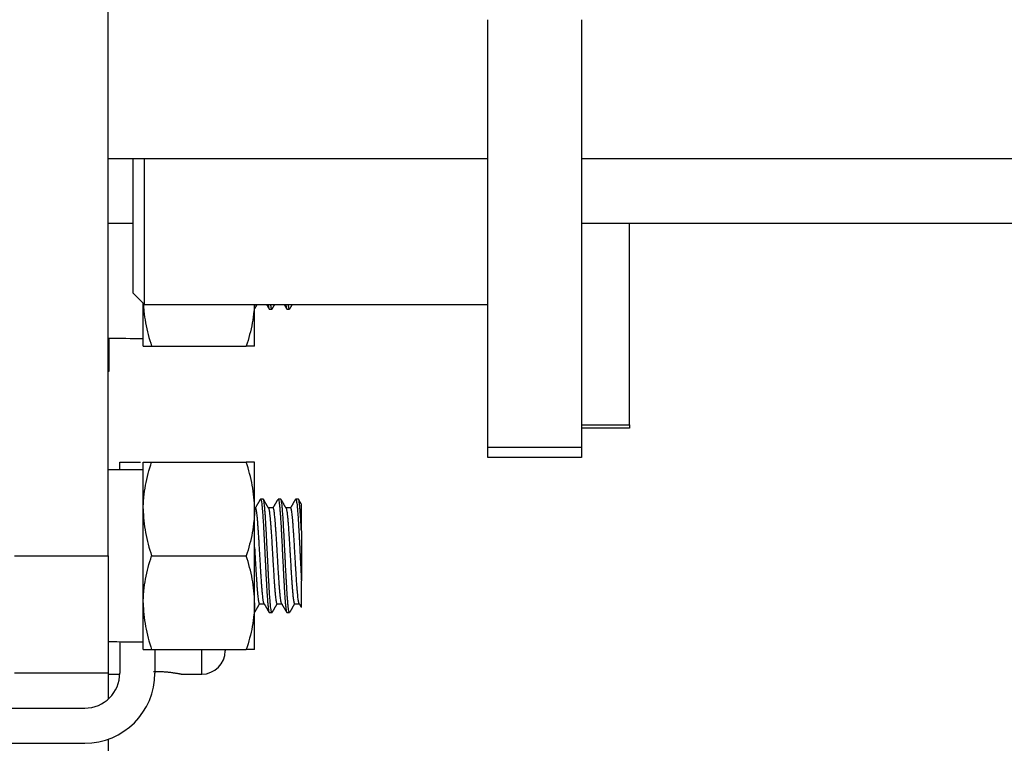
# Model space of a CAD drawing. Header units: millimetres. Extents: x 1476 to 3743, y -156 to 1447.
# Tile 25 of 70: x 2075 to 2160, y 920 to 982. Entities that reach past the tile are written whole.
import ezdxf

# ---------------------------------------------------------------- set-up
doc = ezdxf.new("R2010")
doc.units = ezdxf.units.MM

msp = doc.modelspace()

# ---------------------------------------------------------------- linework, layer by layer
for p, q in [((2083.037, 936.122), (2083.037, 1005.122)), ((2115.437, 945.383), (2115.437, 981.882)), ((2115.437, 945.383), (2115.437, 981.882)), ((2123.437, 981.882), (2123.437, 945.383)), ((2123.437, 981.882), (2123.437, 945.383)), ((2083.04, 970.022), (2115.437, 970.022)), ((2085.137, 970.021), (2085.137, 958.567)), ((2085.137, 970.021), (2085.137, 958.567)), ((2086.137, 957.567), (2086.137, 970.021)), ((2086.137, 957.567), (2086.137, 970.021)), ((2123.437, 970.022), (2252.319, 970.022)), ((2083.04, 964.522), (2085.139, 964.522)), ((2123.434, 964.522), (2232.319, 964.522)), ((2127.537, 947.314), (2127.537, 964.521)), ((2085.137, 958.567), (2086.137, 957.567)), ((2085.137, 958.567), (2086.137, 957.567)), ((2086.037, 954.022), (2086.037, 957.667)), ((2086.137, 957.567), (2115.437, 957.567)), ((2086.137, 957.567), (2115.437, 957.567)), ((2095.537, 954.022), (2095.537, 957.567)), ((2096.803, 957.172), (2097.022, 957.172)), ((2098.303, 957.172), (2098.522, 957.172)), ((2083.137, 951.872), (2083.137, 954.712)), ((2086.752, 954.022), (2094.823, 954.022)), ((2083.037, 951.872), (2083.137, 951.872)), ((2123.437, 947.314), (2127.537, 947.314)), ((2127.537, 947.314), (2127.537, 947.022)), ((2127.537, 947.022), (2123.437, 947.022)), ((2115.437, 944.522), (2115.437, 945.383)), ((2115.437, 945.383), (2123.437, 945.383)), ((2115.437, 944.522), (2115.437, 945.383)), ((2115.437, 945.383), (2123.437, 945.383)), ((2123.437, 945.383), (2123.437, 944.522)), ((2123.437, 945.383), (2123.437, 944.522)), ((2084.037, 943.472), (2084.037, 944.122)), ((2084.037, 944.122), (2085.789, 944.122)), ((2086.037, 940.122), (2086.037, 944.122)), ((2086.752, 944.122), (2094.823, 944.122)), ((2095.537, 940.122), (2095.537, 944.122)), ((2123.437, 944.522), (2115.437, 944.522)), ((2123.437, 944.522), (2115.437, 944.522)), ((2086.037, 943.472), (2083.037, 943.472)), ((2096.272, 940.972), (2096.053, 940.972)), ((2097.772, 940.972), (2097.553, 940.972)), ((2099.272, 940.972), (2099.053, 940.972)), ((2086.037, 932.122), (2086.037, 940.122)), ((2095.62, 940.222), (2095.537, 940.222)), ((2095.537, 932.122), (2095.537, 940.122)), ((2097.12, 940.222), (2096.716, 940.222)), ((2098.62, 940.222), (2098.217, 940.222)), ((2099.537, 938.266), (2099.537, 933.977)), ((2075.037, 936.122), (2083.037, 936.122)), ((2083.037, 936.122), (2083.037, 926.122)), ((2086.752, 936.122), (2094.823, 936.122)), ((2086.037, 928.122), (2086.037, 932.122)), ((2095.537, 928.122), (2095.537, 932.122)), ((2095.955, 932.022), (2096.358, 932.022)), ((2096.803, 931.272), (2097.022, 931.272)), ((2097.455, 932.022), (2097.858, 932.022)), ((2098.303, 931.272), (2098.522, 931.272)), ((2098.955, 932.022), (2099.37, 932.022)), ((2084.037, 928.794), (2084.037, 926.122)), ((2086.752, 928.122), (2094.823, 928.122)), ((2087.037, 928.122), (2087.037, 926.122)), ((2091.037, 926.022), (2091.037, 928.122)), ((2093.037, 928.122), (2093.037, 928.022)), ((2083.037, 926.122), (2075.037, 926.122)), ((2083.037, 926.122), (2083.037, 923.885)), ((2083.037, 926.022), (2084.036, 926.022)), ((2089.275, 926.022), (2091.037, 926.022)), ((2070.537, 923.122), (2081.037, 923.122)), ((2083.037, 920.465), (2083.037, 912.481)), ((2070.537, 920.122), (2081.037, 920.122))]:
    msp.add_line(p, q)
for centre, radius, end in [((2091.037, 928.022), 2, 0), ((2081.037, 926.122), 6, 360), ((2081.037, 926.122), 3, 0)]:
    msp.add_arc(centre, radius, 270, end)
for centre in [(2087.291, 962.022), (2087.291, 936.122)]:
    msp.add_ellipse(centre, major_axis=(-41.684, 0), ratio=0.176327, start_param=1.468578, end_param=1.540721)
for points, knots in [([(2086.048, 957.553), (2086.056, 957.37), (2086.069, 957.187), (2086.119, 956.669), (2086.168, 956.334), (2086.354, 955.335), (2086.534, 954.676), (2086.752, 954.022)], [0, 0, 0, 0, 0.152647, 0.152647, 0.435098, 0.435098, 1, 1, 1, 1]), ([(2095.527, 957.566), (2095.527, 957.548), (2095.526, 957.53), (2095.517, 957.342), (2095.504, 957.173), (2095.455, 956.667), (2095.407, 956.332), (2095.22, 955.332), (2095.04, 954.674), (2094.823, 954.022)], [0, 0, 0, 0, 0.015021, 0.015021, 0.155732, 0.155732, 0.437155, 0.437155, 1, 1, 1, 1]), ([(2096.712, 957.518), (2096.716, 957.486), (2096.721, 957.457), (2096.735, 957.362), (2096.746, 957.307), (2096.761, 957.245), (2096.766, 957.227), (2096.774, 957.206), (2096.777, 957.2), (2096.782, 957.19), (2096.785, 957.186), (2096.793, 957.175), (2096.798, 957.172), (2096.803, 957.172)], [0, 0, 0, 0, 0.13912, 0.13912, 0.483473, 0.483473, 0.65565, 0.65565, 0.741738, 0.741738, 0.827827, 0.827827, 1, 1, 1, 1]), ([(2097.043, 957.19), (2097.041, 957.187), (2097.039, 957.184), (2097.027, 957.168), (2097.016, 957.168), (2096.996, 957.196), (2096.985, 957.223), (2096.97, 957.285), (2096.964, 957.309), (2096.958, 957.344), (2096.957, 957.351), (2096.954, 957.366), (2096.95, 957.388), (2096.946, 957.413), (2096.94, 957.455), (2096.936, 957.482), (2096.932, 957.511)], [0, 0, 0, 0, 0.047969, 0.047969, 0.330136, 0.330136, 0.612303, 0.612303, 0.753387, 0.753387, 0.788658, 0.788658, 0.823928, 0.89447, 0.89447, 1, 1, 1, 1]), ([(2098.21, 957.531), (2098.213, 957.515), (2098.215, 957.499), (2098.219, 957.465), (2098.222, 957.447), (2098.235, 957.361), (2098.246, 957.307), (2098.263, 957.236), (2098.271, 957.214), (2098.278, 957.198)], [0, 0, 0, 0, 0.093693, 0.093693, 0.209649, 0.209649, 0.673472, 0.673472, 1, 1, 1, 1]), ([(2098.522, 957.172), (2098.517, 957.172), (2098.511, 957.175), (2098.501, 957.189), (2098.496, 957.199), (2098.489, 957.217), (2098.488, 957.22), (2098.485, 957.228), (2098.481, 957.24), (2098.477, 957.255), (2098.464, 957.306), (2098.454, 957.361), (2098.44, 957.455), (2098.436, 957.484), (2098.431, 957.514)], [0, 0, 0, 0, 0.171169, 0.171169, 0.34442, 0.34442, 0.387732, 0.387732, 0.431045, 0.51767, 0.51767, 0.864171, 0.864171, 1, 1, 1, 1]), ([(2086.037, 954.022), (2086.037, 954.022), (2086.054, 954.022), (2086.091, 954.022), (2086.095, 954.022), (2086.105, 954.022), (2086.119, 954.022), (2086.158, 954.022), (2086.2, 954.022), (2086.294, 954.022), (2086.37, 954.022), (2086.545, 954.022), (2086.644, 954.022), (2086.752, 954.022)], [0, 0, 0, 0, 0.25, 0.25, 0.28125, 0.28125, 0.3125, 0.375, 0.5, 0.5, 0.75, 0.75, 1, 1, 1, 1]), ([(2095.537, 954.022), (2095.537, 954.022), (2095.521, 954.022), (2095.484, 954.022), (2095.479, 954.022), (2095.47, 954.022), (2095.455, 954.022), (2095.416, 954.022), (2095.375, 954.022), (2095.281, 954.022), (2095.204, 954.022), (2095.029, 954.022), (2094.931, 954.022), (2094.823, 954.022)], [0, 0, 0, 0, 0.25, 0.25, 0.28125, 0.28125, 0.3125, 0.375, 0.5, 0.5, 0.75, 0.75, 1, 1, 1, 1]), ([(2086.037, 944.122), (2086.037, 944.122), (2086.054, 944.122), (2086.091, 944.122), (2086.095, 944.122), (2086.105, 944.122), (2086.119, 944.122), (2086.158, 944.122), (2086.2, 944.122), (2086.294, 944.122), (2086.37, 944.122), (2086.545, 944.122), (2086.644, 944.122), (2086.752, 944.122)], [0, 0, 0, 0, 0.25, 0.25, 0.28125, 0.28125, 0.3125, 0.375, 0.5, 0.5, 0.75, 0.75, 1, 1, 1, 1]), ([(2086.037, 940.122), (2086.037, 940.206), (2086.038, 940.291), (2086.043, 940.462), (2086.046, 940.547), (2086.058, 940.801), (2086.071, 940.971), (2086.12, 941.477), (2086.168, 941.812), (2086.355, 942.811), (2086.534, 943.469), (2086.752, 944.122)], [0, 0, 0, 0, 0.0625, 0.0625, 0.125, 0.125, 0.25, 0.25, 0.5, 0.5, 1, 1, 1, 1]), ([(2095.537, 944.122), (2095.537, 944.122), (2095.521, 944.122), (2095.484, 944.122), (2095.479, 944.122), (2095.47, 944.122), (2095.455, 944.122), (2095.416, 944.122), (2095.375, 944.122), (2095.281, 944.122), (2095.204, 944.122), (2095.029, 944.122), (2094.931, 944.122), (2094.823, 944.122)], [0, 0, 0, 0, 0.25, 0.25, 0.28125, 0.28125, 0.3125, 0.375, 0.5, 0.5, 0.75, 0.75, 1, 1, 1, 1]), ([(2095.537, 940.122), (2095.537, 940.462), (2095.521, 940.801), (2095.455, 941.474), (2095.407, 941.809), (2095.221, 942.808), (2095.041, 943.467), (2094.823, 944.122)], [0, 0, 0, 0, 0.25, 0.25, 0.5, 0.5, 1, 1, 1, 1]), ([(2096.037, 940.96), (2096.037, 940.96), (2096.037, 940.961), (2096.04, 940.964), (2096.042, 940.967), (2096.046, 940.97), (2096.048, 940.97), (2096.05, 940.971), (2096.057, 940.972), (2096.063, 940.968), (2096.079, 940.947), (2096.089, 940.92), (2096.105, 940.858), (2096.11, 940.835), (2096.118, 940.793), (2096.121, 940.779), (2096.126, 940.748), (2096.128, 940.732), (2096.142, 940.646), (2096.152, 940.565), (2096.173, 940.379), (2096.183, 940.274), (2096.196, 940.127), (2096.199, 940.097), (2096.204, 940.035), (2096.207, 940.003), (2096.214, 939.906), (2096.22, 939.838), (2096.235, 939.629), (2096.246, 939.48), (2096.266, 939.163), (2096.277, 938.995), (2096.289, 938.796), (2096.29, 938.774), (2096.293, 938.729), (2096.297, 938.661), (2096.306, 938.502), (2096.313, 938.362), (2096.329, 938.079), (2096.339, 937.884), (2096.355, 937.584), (2096.36, 937.482), (2096.368, 937.328), (2096.371, 937.276), (2096.376, 937.172), (2096.379, 937.121), (2096.392, 936.86), (2096.402, 936.651), (2096.423, 936.231), (2096.433, 936.02), (2096.445, 935.781), (2096.446, 935.754), (2096.449, 935.701), (2096.45, 935.675), (2096.454, 935.595), (2096.462, 935.436), (2096.47, 935.28), (2096.485, 934.969), (2096.496, 934.766), (2096.511, 934.466), (2096.516, 934.367), (2096.524, 934.22), (2096.527, 934.171), (2096.532, 934.074), (2096.535, 934.025), (2096.548, 933.787), (2096.558, 933.604), (2096.579, 933.254), (2096.589, 933.086), (2096.602, 932.887), (2096.605, 932.847), (2096.61, 932.769), (2096.613, 932.731), (2096.621, 932.618), (2096.626, 932.545), (2096.642, 932.336), (2096.652, 932.208), (2096.668, 932.032), (2096.673, 931.976), (2096.681, 931.897), (2096.684, 931.858), (2096.688, 931.821), (2096.691, 931.796), (2096.692, 931.784), (2096.704, 931.678), (2096.714, 931.597), (2096.735, 931.462), (2096.746, 931.407), (2096.761, 931.345), (2096.766, 931.327), (2096.774, 931.306), (2096.777, 931.3), (2096.782, 931.29), (2096.785, 931.285), (2096.793, 931.275), (2096.798, 931.272), (2096.803, 931.272)], [0, 0, 0, 0, 0.000734, 0.000734, 0.010931, 0.010931, 0.016029, 0.016029, 0.021128, 0.041521, 0.041521, 0.082307, 0.082307, 0.1027, 0.1027, 0.112897, 0.112897, 0.123094, 0.123094, 0.16388, 0.16388, 0.204666, 0.204666, 0.214863, 0.214863, 0.225059, 0.225059, 0.245453, 0.245453, 0.286239, 0.286239, 0.327025, 0.327025, 0.332124, 0.332124, 0.337222, 0.347419, 0.367812, 0.367812, 0.408598, 0.408598, 0.428991, 0.428991, 0.439188, 0.439188, 0.449385, 0.449385, 0.490171, 0.490171, 0.530957, 0.530957, 0.536056, 0.536056, 0.541154, 0.541154, 0.55135, 0.571744, 0.571744, 0.61253, 0.61253, 0.632923, 0.632923, 0.64312, 0.64312, 0.653316, 0.653316, 0.694103, 0.694103, 0.734889, 0.734889, 0.745086, 0.745086, 0.755282, 0.755282, 0.775675, 0.775675, 0.816462, 0.816462, 0.836855, 0.836855, 0.847052, 0.85215, 0.85215, 0.857248, 0.857248, 0.898035, 0.898035, 0.938821, 0.938821, 0.959214, 0.959214, 0.969411, 0.969411, 0.979607, 0.979607, 1, 1, 1, 1]), ([(2097.043, 931.29), (2097.041, 931.287), (2097.039, 931.284), (2097.027, 931.268), (2097.016, 931.268), (2096.996, 931.296), (2096.985, 931.323), (2096.97, 931.385), (2096.964, 931.409), (2096.958, 931.444), (2096.957, 931.451), (2096.954, 931.465), (2096.95, 931.488), (2096.946, 931.512), (2096.933, 931.598), (2096.923, 931.679), (2096.902, 931.865), (2096.891, 931.97), (2096.878, 932.118), (2096.876, 932.149), (2096.871, 932.211), (2096.863, 932.306), (2096.855, 932.407), (2096.839, 932.615), (2096.829, 932.764), (2096.813, 933.002), (2096.808, 933.084), (2096.8, 933.211), (2096.798, 933.254), (2096.792, 933.34), (2096.79, 933.384), (2096.777, 933.605), (2096.766, 933.788), (2096.746, 934.166), (2096.735, 934.361), (2096.722, 934.612), (2096.72, 934.663), (2096.716, 934.739), (2096.714, 934.765), (2096.712, 934.816), (2096.705, 934.945), (2096.699, 935.074), (2096.683, 935.384), (2096.673, 935.593), (2096.657, 935.909), (2096.652, 936.015), (2096.644, 936.174), (2096.642, 936.227), (2096.636, 936.333), (2096.634, 936.387), (2096.621, 936.652), (2096.61, 936.862), (2096.589, 937.275), (2096.579, 937.479), (2096.566, 937.73), (2096.563, 937.78), (2096.558, 937.879), (2096.556, 937.929), (2096.548, 938.077), (2096.543, 938.173), (2096.527, 938.458), (2096.516, 938.641), (2096.496, 938.991), (2096.485, 939.159), (2096.474, 939.34), (2096.472, 939.359), (2096.47, 939.399), (2096.466, 939.458), (2096.457, 939.591), (2096.449, 939.699), (2096.433, 939.908), (2096.423, 940.036), (2096.407, 940.212), (2096.402, 940.268), (2096.394, 940.348), (2096.391, 940.374), (2096.386, 940.424), (2096.384, 940.449), (2096.371, 940.566), (2096.36, 940.647), (2096.339, 940.782), (2096.329, 940.837), (2096.316, 940.889), (2096.313, 940.898), (2096.308, 940.916), (2096.3, 940.939), (2096.292, 940.954), (2096.282, 940.968), (2096.277, 940.972), (2096.272, 940.972)], [0, 0, 0, 0, 0.006892, 0.006892, 0.04743, 0.04743, 0.087968, 0.087968, 0.108238, 0.108238, 0.113305, 0.113305, 0.118372, 0.128507, 0.128507, 0.169045, 0.169045, 0.209583, 0.209583, 0.219718, 0.219718, 0.229853, 0.250122, 0.250122, 0.29066, 0.29066, 0.310929, 0.310929, 0.321064, 0.321064, 0.331198, 0.331198, 0.371737, 0.371737, 0.412275, 0.412275, 0.42241, 0.42241, 0.427477, 0.427477, 0.432544, 0.452813, 0.452813, 0.493352, 0.493352, 0.513621, 0.513621, 0.523756, 0.523756, 0.53389, 0.53389, 0.574429, 0.574429, 0.614967, 0.614967, 0.625101, 0.625101, 0.635236, 0.635236, 0.655505, 0.655505, 0.696044, 0.696044, 0.736582, 0.736582, 0.741649, 0.741649, 0.746717, 0.756851, 0.77712, 0.77712, 0.817659, 0.817659, 0.837928, 0.837928, 0.848062, 0.848062, 0.858197, 0.858197, 0.898735, 0.898735, 0.939274, 0.939274, 0.949408, 0.949408, 0.959543, 0.979812, 0.979812, 1, 1, 1, 1]), ([(2097.553, 940.972), (2097.558, 940.972), (2097.563, 940.968), (2097.571, 940.958), (2097.574, 940.954), (2097.579, 940.943), (2097.582, 940.937), (2097.59, 940.917), (2097.595, 940.899), (2097.61, 940.838), (2097.621, 940.783), (2097.636, 940.682), (2097.641, 940.645), (2097.649, 940.584), (2097.652, 940.563), (2097.657, 940.519), (2097.66, 940.496), (2097.673, 940.378), (2097.683, 940.273), (2097.704, 940.039), (2097.714, 939.911), (2097.73, 939.701), (2097.735, 939.629), (2097.746, 939.478), (2097.751, 939.4), (2097.767, 939.162), (2097.777, 938.994), (2097.798, 938.644), (2097.808, 938.461), (2097.82, 938.246), (2097.821, 938.222), (2097.824, 938.174), (2097.828, 938.101), (2097.837, 937.931), (2097.845, 937.782), (2097.86, 937.483), (2097.871, 937.28), (2097.886, 936.969), (2097.891, 936.864), (2097.899, 936.706), (2097.902, 936.653), (2097.907, 936.547), (2097.91, 936.494), (2097.923, 936.229), (2097.933, 936.018), (2097.954, 935.598), (2097.964, 935.388), (2097.977, 935.128), (2097.98, 935.075), (2097.985, 934.971), (2097.993, 934.816), (2098.001, 934.664), (2098.016, 934.365), (2098.027, 934.17), (2098.042, 933.886), (2098.048, 933.793), (2098.055, 933.655), (2098.058, 933.609), (2098.062, 933.541), (2098.063, 933.518), (2098.066, 933.474), (2098.078, 933.273), (2098.089, 933.085), (2098.11, 932.768), (2098.12, 932.618), (2098.134, 932.443), (2098.136, 932.409), (2098.141, 932.341), (2098.144, 932.308), (2098.152, 932.211), (2098.157, 932.149), (2098.173, 931.972), (2098.183, 931.867), (2098.199, 931.727), (2098.204, 931.683), (2098.212, 931.622), (2098.214, 931.603), (2098.219, 931.565), (2098.222, 931.547), (2098.235, 931.461), (2098.246, 931.407), (2098.263, 931.336), (2098.271, 931.314), (2098.278, 931.298)], [0, 0, 0, 0, 0.021041, 0.021041, 0.031821, 0.031821, 0.042601, 0.042601, 0.06416, 0.06416, 0.107278, 0.107278, 0.128837, 0.128837, 0.139617, 0.139617, 0.150396, 0.150396, 0.193515, 0.193515, 0.236633, 0.236633, 0.258192, 0.258192, 0.279751, 0.279751, 0.32287, 0.32287, 0.365988, 0.365988, 0.371378, 0.371378, 0.376768, 0.387547, 0.409106, 0.409106, 0.452225, 0.452225, 0.473784, 0.473784, 0.484563, 0.484563, 0.495343, 0.495343, 0.538461, 0.538461, 0.58158, 0.58158, 0.592359, 0.592359, 0.603139, 0.624698, 0.624698, 0.667816, 0.667816, 0.689375, 0.689375, 0.700155, 0.700155, 0.705545, 0.705545, 0.710935, 0.754053, 0.754053, 0.797171, 0.797171, 0.807951, 0.807951, 0.81873, 0.81873, 0.84029, 0.84029, 0.883408, 0.883408, 0.904967, 0.904967, 0.915747, 0.915747, 0.926526, 0.926526, 0.969645, 0.969645, 1, 1, 1, 1]), ([(2098.522, 931.272), (2098.517, 931.272), (2098.511, 931.275), (2098.501, 931.289), (2098.496, 931.299), (2098.489, 931.317), (2098.488, 931.32), (2098.485, 931.328), (2098.481, 931.34), (2098.477, 931.355), (2098.464, 931.406), (2098.454, 931.461), (2098.433, 931.596), (2098.423, 931.677), (2098.41, 931.795), (2098.407, 931.819), (2098.402, 931.87), (2098.394, 931.947), (2098.386, 932.031), (2098.371, 932.207), (2098.36, 932.335), (2098.345, 932.544), (2098.34, 932.616), (2098.333, 932.71), (2098.332, 932.729), (2098.329, 932.768), (2098.328, 932.787), (2098.324, 932.845), (2098.321, 932.885), (2098.308, 933.084), (2098.287, 933.419), (2098.267, 933.785), (2098.254, 934.023), (2098.251, 934.071), (2098.246, 934.168), (2098.243, 934.217), (2098.235, 934.365), (2098.23, 934.464), (2098.214, 934.764), (2098.204, 934.967), (2098.188, 935.278), (2098.183, 935.382), (2098.175, 935.54), (2098.173, 935.593), (2098.168, 935.699), (2098.165, 935.752), (2098.152, 936.018), (2098.142, 936.229), (2098.121, 936.649), (2098.11, 936.859), (2098.097, 937.118), (2098.093, 937.196), (2098.089, 937.274), (2098.087, 937.326), (2098.085, 937.351), (2098.079, 937.48), (2098.074, 937.582), (2098.058, 937.882), (2098.048, 938.077), (2098.027, 938.455), (2098.016, 938.638), (2098.003, 938.86), (2098.001, 938.904), (2097.996, 938.991), (2097.988, 939.118), (2097.98, 939.241), (2097.965, 939.479), (2097.954, 939.628), (2097.938, 939.837), (2097.933, 939.904), (2097.925, 940.001), (2097.923, 940.033), (2097.917, 940.095), (2097.915, 940.126), (2097.902, 940.273), (2097.891, 940.378), (2097.871, 940.564), (2097.86, 940.645), (2097.849, 940.722), (2097.847, 940.731), (2097.845, 940.747), (2097.843, 940.755), (2097.839, 940.778), (2097.831, 940.822), (2097.824, 940.858), (2097.808, 940.92), (2097.798, 940.947), (2097.782, 940.968), (2097.777, 940.972), (2097.772, 940.972), (2097.772, 940.972), (2097.772, 940.972)], [0, 0, 0, 0, 0.020581, 0.020581, 0.041413, 0.041413, 0.046621, 0.046621, 0.051829, 0.062245, 0.062245, 0.103908, 0.103908, 0.145571, 0.145571, 0.155987, 0.155987, 0.166403, 0.187234, 0.187234, 0.228897, 0.228897, 0.249729, 0.249729, 0.254937, 0.254937, 0.260145, 0.260145, 0.27056, 0.27056, 0.312224, 0.353887, 0.353887, 0.364303, 0.364303, 0.374718, 0.374718, 0.39555, 0.39555, 0.437213, 0.437213, 0.458045, 0.458045, 0.468461, 0.468461, 0.478876, 0.478876, 0.52054, 0.52054, 0.562203, 0.562203, 0.572619, 0.577826, 0.577826, 0.583034, 0.583034, 0.603866, 0.603866, 0.645529, 0.645529, 0.687192, 0.687192, 0.697608, 0.697608, 0.708024, 0.728855, 0.728855, 0.770519, 0.770519, 0.79135, 0.79135, 0.801766, 0.801766, 0.812182, 0.812182, 0.853845, 0.853845, 0.895508, 0.895508, 0.900716, 0.900716, 0.905924, 0.905924, 0.91634, 0.937171, 0.937171, 0.978835, 0.978835, 0.999666, 0.999666, 1, 1, 1, 1]), ([(2099.037, 940.96), (2099.037, 940.961), (2099.037, 940.961), (2099.048, 940.975), (2099.058, 940.975), (2099.079, 940.948), (2099.089, 940.921), (2099.102, 940.869), (2099.105, 940.858), (2099.11, 940.834), (2099.113, 940.821), (2099.121, 940.78), (2099.126, 940.749), (2099.141, 940.647), (2099.152, 940.567), (2099.167, 940.427), (2099.173, 940.377), (2099.18, 940.298), (2099.184, 940.257), (2099.188, 940.215), (2099.191, 940.186), (2099.192, 940.171), (2099.204, 940.038), (2099.214, 939.909), (2099.235, 939.632), (2099.245, 939.483), (2099.261, 939.244), (2099.266, 939.162), (2099.274, 939.035), (2099.277, 938.992), (2099.282, 938.906), (2099.285, 938.862), (2099.298, 938.642), (2099.308, 938.46), (2099.329, 938.082), (2099.339, 937.887), (2099.352, 937.635), (2099.355, 937.584), (2099.36, 937.482), (2099.368, 937.329), (2099.376, 937.174), (2099.391, 936.864), (2099.402, 936.655), (2099.417, 936.339), (2099.422, 936.233), (2099.429, 936.1), (2099.43, 936.074), (2099.433, 936.02), (2099.434, 935.994), (2099.438, 935.914), (2099.441, 935.86), (2099.454, 935.596), (2099.475, 935.177), (2099.495, 934.769), (2099.508, 934.518), (2099.511, 934.467), (2099.516, 934.367), (2099.519, 934.318), (2099.527, 934.17), (2099.532, 934.073), (2099.537, 933.977)], [0, 0, 0, 0, 0.000874, 0.000874, 0.063319, 0.063319, 0.125765, 0.125765, 0.141376, 0.141376, 0.156987, 0.156987, 0.18821, 0.18821, 0.250655, 0.250655, 0.281878, 0.281878, 0.297489, 0.305295, 0.305295, 0.313101, 0.313101, 0.375546, 0.375546, 0.437992, 0.437992, 0.469214, 0.469214, 0.484826, 0.484826, 0.500437, 0.500437, 0.562882, 0.562882, 0.625328, 0.625328, 0.640939, 0.640939, 0.65655, 0.687773, 0.687773, 0.750218, 0.750218, 0.781441, 0.781441, 0.789247, 0.789247, 0.797053, 0.797053, 0.812664, 0.812664, 0.875109, 0.937555, 0.937555, 0.953166, 0.953166, 0.968777, 0.968777, 1, 1, 1, 1]), ([(2099.537, 938.266), (2099.527, 938.458), (2099.516, 938.641), (2099.496, 938.992), (2099.485, 939.159), (2099.47, 939.398), (2099.465, 939.475), (2099.458, 939.569), (2099.457, 939.588), (2099.454, 939.625), (2099.45, 939.68), (2099.446, 939.734), (2099.433, 939.908), (2099.423, 940.037), (2099.402, 940.271), (2099.392, 940.377), (2099.379, 940.494), (2099.376, 940.517), (2099.371, 940.561), (2099.363, 940.625), (2099.355, 940.681), (2099.339, 940.782), (2099.329, 940.837), (2099.313, 940.899), (2099.308, 940.916), (2099.3, 940.937), (2099.298, 940.943), (2099.293, 940.953), (2099.29, 940.958), (2099.282, 940.968), (2099.277, 940.971), (2099.272, 940.972)], [0, 0, 0, 0, 0.117758, 0.117758, 0.235516, 0.235516, 0.294395, 0.294395, 0.309114, 0.309114, 0.323834, 0.353274, 0.353274, 0.471031, 0.471031, 0.588789, 0.588789, 0.618229, 0.618229, 0.647668, 0.706547, 0.706547, 0.824305, 0.824305, 0.883184, 0.883184, 0.912623, 0.912623, 0.942063, 0.942063, 1, 1, 1, 1]), ([(2099.537, 938.266), (2099.537, 938.413), (2099.537, 938.693), (2099.537, 938.951), (2099.537, 939.136), (2099.537, 939.196), (2099.537, 939.285), (2099.537, 939.314), (2099.537, 939.371), (2099.537, 939.399), (2099.537, 939.538), (2099.537, 939.744), (2099.537, 939.919), (2099.537, 940.078), (2099.537, 940.149), (2099.537, 940.228), (2099.537, 940.244), (2099.537, 940.273), (2099.537, 940.287), (2099.537, 940.327), (2099.537, 940.352), (2099.537, 940.418), (2099.537, 940.453), (2099.537, 940.505), (2099.537, 940.521), (2099.537, 940.529), (2099.537, 940.53), (2099.537, 940.531), (2099.537, 940.531), (2099.537, 940.531)], [0, 0, 0, 0, 0.106855, 0.21371, 0.21371, 0.267137, 0.267137, 0.293851, 0.293851, 0.320565, 0.320565, 0.427419, 0.534274, 0.534274, 0.641129, 0.641129, 0.667843, 0.667843, 0.694557, 0.694557, 0.747984, 0.747984, 0.854839, 0.854839, 0.961694, 0.961694, 0.988407, 0.988407, 1, 1, 1, 1]), ([(2086.037, 940.122), (2086.037, 939.781), (2086.054, 939.442), (2086.119, 938.769), (2086.168, 938.434), (2086.354, 937.435), (2086.534, 936.776), (2086.752, 936.122)], [0, 0, 0, 0, 0.25, 0.25, 0.5, 0.5, 1, 1, 1, 1]), ([(2095.537, 940.122), (2095.537, 940.037), (2095.536, 939.952), (2095.532, 939.781), (2095.529, 939.696), (2095.517, 939.442), (2095.504, 939.272), (2095.455, 938.767), (2095.407, 938.432), (2095.22, 937.432), (2095.04, 936.774), (2094.823, 936.122)], [0, 0, 0, 0, 0.0625, 0.0625, 0.125, 0.125, 0.25, 0.25, 0.5, 0.5, 1, 1, 1, 1]), ([(2096.341, 932.051), (2096.34, 932.054), (2096.338, 932.058), (2096.334, 932.067), (2096.332, 932.073), (2096.328, 932.086), (2096.326, 932.092), (2096.314, 932.13), (2096.306, 932.167), (2096.288, 932.259), (2096.279, 932.312), (2096.266, 932.405), (2096.261, 932.438), (2096.255, 932.49), (2096.253, 932.508), (2096.248, 932.545), (2096.246, 932.564), (2096.235, 932.66), (2096.217, 932.828), (2096.199, 933.022), (2096.186, 933.178), (2096.182, 933.231), (2096.175, 933.314), (2096.173, 933.342), (2096.168, 933.399), (2096.166, 933.428), (2096.155, 933.573), (2096.137, 933.814), (2096.12, 934.074), (2096.106, 934.276), (2096.102, 934.344), (2096.095, 934.448), (2096.093, 934.483), (2096.089, 934.554), (2096.086, 934.589), (2096.075, 934.767), (2096.058, 935.056), (2096.04, 935.352), (2096.027, 935.577), (2096.022, 935.653), (2096.013, 935.805), (2096.009, 935.882), (2095.996, 936.111), (2095.987, 936.263), (2095.969, 936.565), (2095.96, 936.715), (2095.947, 936.939), (2095.941, 937.051), (2095.934, 937.162), (2095.929, 937.236), (2095.927, 937.273), (2095.916, 937.456), (2095.907, 937.598), (2095.889, 937.877), (2095.881, 938.012), (2095.867, 938.21), (2095.861, 938.308), (2095.854, 938.404), (2095.85, 938.467), (2095.847, 938.498), (2095.836, 938.653), (2095.827, 938.771), (2095.81, 938.995), (2095.801, 939.101), (2095.788, 939.251), (2095.781, 939.324), (2095.774, 939.394), (2095.77, 939.439), (2095.768, 939.462), (2095.757, 939.571), (2095.748, 939.651), (2095.73, 939.796), (2095.721, 939.861), (2095.708, 939.947), (2095.701, 939.987), (2095.695, 940.023), (2095.69, 940.045), (2095.688, 940.056), (2095.677, 940.109), (2095.668, 940.142), (2095.65, 940.191), (2095.642, 940.208), (2095.628, 940.22), (2095.624, 940.222), (2095.62, 940.222)], [0, 0, 0, 0, 0.006331, 0.006331, 0.015533, 0.015533, 0.024735, 0.024735, 0.061543, 0.061543, 0.098351, 0.098351, 0.116755, 0.116755, 0.125957, 0.125957, 0.135159, 0.135159, 0.171967, 0.208775, 0.208775, 0.227179, 0.227179, 0.236381, 0.236381, 0.245583, 0.245583, 0.282391, 0.319199, 0.319199, 0.337603, 0.337603, 0.346805, 0.346805, 0.356007, 0.356007, 0.392815, 0.429623, 0.429623, 0.448027, 0.448027, 0.466431, 0.466431, 0.503239, 0.503239, 0.540047, 0.540047, 0.558451, 0.567653, 0.567653, 0.576855, 0.576855, 0.613663, 0.613663, 0.650471, 0.650471, 0.668875, 0.678077, 0.678077, 0.687279, 0.687279, 0.724087, 0.724087, 0.760895, 0.760895, 0.779299, 0.788501, 0.788501, 0.797703, 0.797703, 0.834511, 0.834511, 0.871319, 0.871319, 0.889723, 0.898925, 0.898925, 0.908127, 0.908127, 0.944935, 0.944935, 0.981743, 0.981743, 1, 1, 1, 1]), ([(2096.732, 940.195), (2096.736, 940.186), (2096.75, 940.154), (2096.763, 940.101), (2096.775, 940.046), (2096.777, 940.035), (2096.782, 940.011), (2096.784, 939.998), (2096.791, 939.958), (2096.796, 939.93), (2096.809, 939.838), (2096.827, 939.701), (2096.845, 939.532), (2096.857, 939.416), (2096.859, 939.393), (2096.864, 939.344), (2096.866, 939.32), (2096.873, 939.245), (2096.878, 939.194), (2096.891, 939.035), (2096.9, 938.923), (2096.918, 938.687), (2096.928, 938.563), (2096.939, 938.4), (2096.941, 938.367), (2096.946, 938.301), (2096.948, 938.267), (2096.955, 938.166), (2096.96, 938.097), (2096.973, 937.89), (2096.983, 937.748), (2097.001, 937.457), (2097.01, 937.308), (2097.021, 937.117), (2097.023, 937.079), (2097.028, 937.001), (2097.03, 936.963), (2097.037, 936.847), (2097.042, 936.77), (2097.055, 936.537), (2097.065, 936.382), (2097.083, 936.07), (2097.092, 935.913), (2097.103, 935.717), (2097.106, 935.678), (2097.11, 935.599), (2097.112, 935.56), (2097.119, 935.443), (2097.124, 935.366), (2097.138, 935.137), (2097.147, 934.986), (2097.165, 934.689), (2097.174, 934.544), (2097.185, 934.365), (2097.188, 934.329), (2097.192, 934.258), (2097.195, 934.223), (2097.201, 934.119), (2097.206, 934.051), (2097.22, 933.851), (2097.229, 933.723), (2097.247, 933.477), (2097.256, 933.359), (2097.268, 933.218), (2097.27, 933.19), (2097.275, 933.136), (2097.277, 933.109), (2097.284, 933.03), (2097.288, 932.979), (2097.302, 932.832), (2097.311, 932.741), (2097.329, 932.574), (2097.338, 932.498), (2097.357, 932.36), (2097.366, 932.3), (2097.384, 932.198), (2097.393, 932.155), (2097.407, 932.104), (2097.413, 932.081), (2097.42, 932.064), (2097.425, 932.053), (2097.427, 932.049), (2097.438, 932.029), (2097.446, 932.022), (2097.454, 932.022)], [0, 0, 0, 0, 0.01849, 0.05638, 0.05638, 0.065853, 0.065853, 0.075326, 0.075326, 0.094271, 0.094271, 0.132161, 0.170051, 0.170051, 0.179524, 0.179524, 0.188996, 0.188996, 0.207942, 0.207942, 0.245832, 0.245832, 0.283722, 0.283722, 0.293195, 0.293195, 0.302667, 0.302667, 0.321612, 0.321612, 0.359503, 0.359503, 0.397393, 0.397393, 0.406866, 0.406866, 0.416338, 0.416338, 0.435283, 0.435283, 0.473174, 0.473174, 0.511064, 0.511064, 0.520536, 0.520536, 0.530009, 0.530009, 0.548954, 0.548954, 0.586844, 0.586844, 0.624735, 0.624735, 0.634207, 0.634207, 0.64368, 0.64368, 0.662625, 0.662625, 0.700515, 0.700515, 0.738405, 0.738405, 0.747878, 0.747878, 0.757351, 0.757351, 0.776296, 0.776296, 0.814186, 0.814186, 0.852076, 0.852076, 0.889967, 0.889967, 0.927857, 0.927857, 0.946802, 0.956275, 0.956275, 0.965747, 0.965747, 1, 1, 1, 1]), ([(2097.842, 932.049), (2097.841, 932.052), (2097.839, 932.056), (2097.829, 932.08), (2097.82, 932.109), (2097.807, 932.165), (2097.8, 932.196), (2097.793, 932.232), (2097.789, 932.257), (2097.786, 932.27), (2097.775, 932.337), (2097.766, 932.398), (2097.749, 932.536), (2097.74, 932.612), (2097.727, 932.737), (2097.72, 932.802), (2097.714, 932.871), (2097.709, 932.918), (2097.707, 932.942), (2097.696, 933.065), (2097.687, 933.169), (2097.669, 933.387), (2097.66, 933.502), (2097.643, 933.742), (2097.634, 933.868), (2097.616, 934.13), (2097.607, 934.265), (2097.589, 934.54), (2097.581, 934.681), (2097.563, 934.968), (2097.554, 935.115), (2097.543, 935.303), (2097.541, 935.34), (2097.536, 935.416), (2097.534, 935.453), (2097.528, 935.566), (2097.523, 935.642), (2097.51, 935.868), (2097.501, 936.019), (2097.483, 936.322), (2097.474, 936.474), (2097.463, 936.664), (2097.461, 936.702), (2097.457, 936.778), (2097.454, 936.815), (2097.448, 936.928), (2097.443, 937.002), (2097.43, 937.224), (2097.421, 937.369), (2097.404, 937.654), (2097.395, 937.794), (2097.384, 937.966), (2097.381, 938), (2097.377, 938.068), (2097.375, 938.101), (2097.368, 938.201), (2097.364, 938.266), (2097.35, 938.458), (2097.342, 938.581), (2097.324, 938.816), (2097.315, 938.929), (2097.304, 939.064), (2097.302, 939.09), (2097.297, 939.142), (2097.295, 939.168), (2097.288, 939.244), (2097.284, 939.293), (2097.271, 939.434), (2097.262, 939.521), (2097.244, 939.681), (2097.235, 939.754), (2097.224, 939.837), (2097.222, 939.853), (2097.218, 939.884), (2097.215, 939.899), (2097.209, 939.943), (2097.204, 939.97), (2097.191, 940.044), (2097.182, 940.086), (2097.165, 940.153), (2097.156, 940.179), (2097.145, 940.2), (2097.142, 940.204), (2097.138, 940.21), (2097.136, 940.213), (2097.129, 940.219), (2097.125, 940.222), (2097.12, 940.222)], [0, 0, 0, 0, 0.007061, 0.007061, 0.043836, 0.043836, 0.062224, 0.071418, 0.071418, 0.080612, 0.080612, 0.117387, 0.117387, 0.154163, 0.154163, 0.172551, 0.181744, 0.181744, 0.190938, 0.190938, 0.227714, 0.227714, 0.264489, 0.264489, 0.301265, 0.301265, 0.33804, 0.33804, 0.374816, 0.374816, 0.411592, 0.411592, 0.420785, 0.420785, 0.429979, 0.429979, 0.448367, 0.448367, 0.485143, 0.485143, 0.521918, 0.521918, 0.531112, 0.531112, 0.540306, 0.540306, 0.558694, 0.558694, 0.595469, 0.595469, 0.632245, 0.632245, 0.641439, 0.641439, 0.650632, 0.650632, 0.66902, 0.66902, 0.705796, 0.705796, 0.742571, 0.742571, 0.751765, 0.751765, 0.760959, 0.760959, 0.779347, 0.779347, 0.816122, 0.816122, 0.852898, 0.852898, 0.862092, 0.862092, 0.871286, 0.871286, 0.889673, 0.889673, 0.926449, 0.926449, 0.963224, 0.963224, 0.972418, 0.972418, 0.981612, 0.981612, 1, 1, 1, 1]), ([(2098.227, 940.203), (2098.228, 940.202), (2098.229, 940.2), (2098.232, 940.194), (2098.235, 940.189), (2098.242, 940.173), (2098.246, 940.16), (2098.26, 940.115), (2098.269, 940.077), (2098.287, 939.982), (2098.296, 939.927), (2098.308, 939.846), (2098.31, 939.829), (2098.315, 939.795), (2098.317, 939.777), (2098.324, 939.723), (2098.328, 939.684), (2098.342, 939.564), (2098.36, 939.389), (2098.378, 939.186), (2098.39, 939.05), (2098.392, 939.022), (2098.397, 938.966), (2098.399, 938.937), (2098.406, 938.85), (2098.411, 938.791), (2098.424, 938.61), (2098.433, 938.484), (2098.451, 938.222), (2098.46, 938.086), (2098.472, 937.91), (2098.474, 937.874), (2098.479, 937.803), (2098.481, 937.767), (2098.488, 937.658), (2098.493, 937.585), (2098.506, 937.364), (2098.515, 937.214), (2098.533, 936.911), (2098.543, 936.757), (2098.554, 936.561), (2098.556, 936.522), (2098.561, 936.443), (2098.563, 936.403), (2098.57, 936.286), (2098.575, 936.207), (2098.588, 935.973), (2098.597, 935.817), (2098.616, 935.507), (2098.625, 935.352), (2098.636, 935.16), (2098.638, 935.122), (2098.643, 935.045), (2098.645, 935.007), (2098.652, 934.894), (2098.657, 934.82), (2098.671, 934.599), (2098.68, 934.455), (2098.698, 934.175), (2098.707, 934.038), (2098.718, 933.872), (2098.721, 933.839), (2098.725, 933.774), (2098.727, 933.742), (2098.734, 933.647), (2098.739, 933.585), (2098.753, 933.403), (2098.762, 933.288), (2098.78, 933.071), (2098.789, 932.968), (2098.8, 932.848), (2098.803, 932.824), (2098.807, 932.778), (2098.81, 932.755), (2098.816, 932.689), (2098.821, 932.647), (2098.835, 932.526), (2098.844, 932.454), (2098.862, 932.324), (2098.871, 932.268), (2098.89, 932.171), (2098.899, 932.131), (2098.917, 932.07), (2098.926, 932.048), (2098.94, 932.029), (2098.946, 932.023), (2098.953, 932.022), (2098.955, 932.022)], [0, 0, 0, 0, 0.003989, 0.003989, 0.013396, 0.013396, 0.03221, 0.03221, 0.069838, 0.069838, 0.107465, 0.107465, 0.116872, 0.116872, 0.126279, 0.126279, 0.145093, 0.145093, 0.182721, 0.220349, 0.220349, 0.229756, 0.229756, 0.239163, 0.239163, 0.257977, 0.257977, 0.295605, 0.295605, 0.333233, 0.333233, 0.34264, 0.34264, 0.352047, 0.352047, 0.370861, 0.370861, 0.408489, 0.408489, 0.446117, 0.446117, 0.455524, 0.455524, 0.464931, 0.464931, 0.483745, 0.483745, 0.521373, 0.521373, 0.559001, 0.559001, 0.568408, 0.568408, 0.577815, 0.577815, 0.596629, 0.596629, 0.634257, 0.634257, 0.671885, 0.671885, 0.681292, 0.681292, 0.690699, 0.690699, 0.709513, 0.709513, 0.747141, 0.747141, 0.784769, 0.784769, 0.794176, 0.794176, 0.803583, 0.803583, 0.822397, 0.822397, 0.860025, 0.860025, 0.897652, 0.897652, 0.93528, 0.93528, 0.972908, 0.972908, 0.991722, 1, 1, 1, 1]), ([(2099.37, 932.022), (2099.364, 932.022), (2099.358, 932.026), (2099.343, 932.046), (2099.334, 932.066), (2099.323, 932.101), (2099.321, 932.109), (2099.316, 932.126), (2099.314, 932.134), (2099.307, 932.162), (2099.303, 932.183), (2099.289, 932.25), (2099.281, 932.303), (2099.263, 932.424), (2099.254, 932.492), (2099.243, 932.587), (2099.241, 932.607), (2099.236, 932.647), (2099.234, 932.668), (2099.228, 932.73), (2099.223, 932.774), (2099.21, 932.909), (2099.201, 933.005), (2099.183, 933.21), (2099.174, 933.319), (2099.163, 933.463), (2099.161, 933.493), (2099.157, 933.552), (2099.155, 933.582), (2099.148, 933.673), (2099.143, 933.734), (2099.13, 933.922), (2099.121, 934.051), (2099.104, 934.318), (2099.095, 934.456), (2099.084, 934.633), (2099.081, 934.669), (2099.077, 934.741), (2099.075, 934.777), (2099.068, 934.886), (2099.064, 934.958), (2099.05, 935.178), (2099.033, 935.474), (2099.015, 935.776), (2099.004, 935.967), (2099.002, 936.005), (2098.997, 936.081), (2098.995, 936.12), (2098.988, 936.235), (2098.984, 936.311), (2098.971, 936.539), (2098.953, 936.839), (2098.936, 937.135), (2098.924, 937.318), (2098.922, 937.354), (2098.918, 937.427), (2098.915, 937.463), (2098.909, 937.571), (2098.904, 937.643), (2098.891, 937.853), (2098.873, 938.125), (2098.856, 938.381), (2098.845, 938.536), (2098.843, 938.567), (2098.838, 938.628), (2098.836, 938.658), (2098.829, 938.748), (2098.825, 938.806), (2098.811, 938.976), (2098.802, 939.083), (2098.785, 939.284), (2098.776, 939.379), (2098.763, 939.511), (2098.758, 939.553), (2098.749, 939.635), (2098.745, 939.674), (2098.732, 939.784), (2098.723, 939.85), (2098.705, 939.966), (2098.696, 940.016), (2098.683, 940.08), (2098.679, 940.099), (2098.672, 940.125), (2098.67, 940.133), (2098.665, 940.148), (2098.663, 940.155), (2098.652, 940.188), (2098.643, 940.205), (2098.629, 940.219), (2098.625, 940.222), (2098.62, 940.222)], [0, 0, 0, 0, 0.024639, 0.024639, 0.06004, 0.06004, 0.06889, 0.06889, 0.07774, 0.07774, 0.09544, 0.09544, 0.130841, 0.130841, 0.166242, 0.166242, 0.175092, 0.175092, 0.183942, 0.183942, 0.201642, 0.201642, 0.237043, 0.237043, 0.272444, 0.272444, 0.281294, 0.281294, 0.290144, 0.290144, 0.307845, 0.307845, 0.343245, 0.343245, 0.378646, 0.378646, 0.387496, 0.387496, 0.396346, 0.396346, 0.414047, 0.414047, 0.449447, 0.484848, 0.484848, 0.493698, 0.493698, 0.502549, 0.502549, 0.520249, 0.520249, 0.55565, 0.59105, 0.59105, 0.599901, 0.599901, 0.608751, 0.608751, 0.626451, 0.626451, 0.661852, 0.697253, 0.697253, 0.706103, 0.706103, 0.714953, 0.714953, 0.732653, 0.732653, 0.768054, 0.768054, 0.803455, 0.803455, 0.821155, 0.821155, 0.838855, 0.838855, 0.874256, 0.874256, 0.909657, 0.909657, 0.927357, 0.927357, 0.936207, 0.936207, 0.945058, 0.945058, 0.980458, 0.980458, 1, 1, 1, 1]), ([(2095.537, 936.847), (2095.538, 936.828), (2095.54, 936.808), (2095.55, 936.634), (2095.559, 936.479), (2095.57, 936.282), (2095.573, 936.242), (2095.577, 936.163), (2095.58, 936.124), (2095.587, 936.006), (2095.591, 935.927), (2095.605, 935.693), (2095.614, 935.539), (2095.632, 935.231), (2095.641, 935.079), (2095.653, 934.89), (2095.655, 934.853), (2095.659, 934.778), (2095.662, 934.741), (2095.669, 934.63), (2095.673, 934.557), (2095.687, 934.342), (2095.696, 934.203), (2095.714, 933.933), (2095.723, 933.802), (2095.735, 933.643), (2095.737, 933.612), (2095.742, 933.55), (2095.744, 933.52), (2095.751, 933.429), (2095.755, 933.371), (2095.769, 933.2), (2095.778, 933.093), (2095.796, 932.891), (2095.805, 932.796), (2095.824, 932.621), (2095.833, 932.542), (2095.851, 932.4), (2095.86, 932.337), (2095.874, 932.255), (2095.881, 932.216), (2095.887, 932.183), (2095.892, 932.162), (2095.894, 932.152), (2095.906, 932.104), (2095.915, 932.075), (2095.933, 932.035), (2095.942, 932.024), (2095.953, 932.022), (2095.954, 932.022), (2095.955, 932.022)], [0, 0, 0, 0, 0.00839, 0.00839, 0.073938, 0.073938, 0.090325, 0.090325, 0.106712, 0.106712, 0.139486, 0.139486, 0.205034, 0.205034, 0.270582, 0.270582, 0.286969, 0.286969, 0.303356, 0.303356, 0.33613, 0.33613, 0.401678, 0.401678, 0.467226, 0.467226, 0.483613, 0.483613, 0.5, 0.5, 0.532774, 0.532774, 0.598322, 0.598322, 0.66387, 0.66387, 0.729418, 0.729418, 0.794966, 0.794966, 0.82774, 0.844127, 0.844127, 0.860514, 0.860514, 0.926062, 0.926062, 0.99161, 0.99161, 1, 1, 1, 1]), ([(2086.037, 932.122), (2086.037, 932.206), (2086.038, 932.291), (2086.043, 932.462), (2086.046, 932.547), (2086.058, 932.801), (2086.071, 932.971), (2086.12, 933.477), (2086.168, 933.812), (2086.355, 934.811), (2086.534, 935.469), (2086.752, 936.122)], [0, 0, 0, 0, 0.0625, 0.0625, 0.125, 0.125, 0.25, 0.25, 0.5, 0.5, 1, 1, 1, 1]), ([(2095.537, 932.122), (2095.537, 932.462), (2095.521, 932.801), (2095.455, 933.474), (2095.407, 933.809), (2095.221, 934.808), (2095.041, 935.467), (2094.823, 936.122)], [0, 0, 0, 0, 0.25, 0.25, 0.5, 0.5, 1, 1, 1, 1]), ([(2099.537, 931.713), (2099.537, 931.714), (2099.537, 931.715), (2099.537, 931.719), (2099.537, 931.724), (2099.537, 931.736), (2099.537, 931.741), (2099.537, 931.752), (2099.537, 931.757), (2099.537, 931.79), (2099.537, 931.825), (2099.537, 931.913), (2099.537, 931.993), (2099.537, 932.094), (2099.537, 932.147), (2099.537, 932.166), (2099.537, 932.204), (2099.537, 932.223), (2099.537, 932.323), (2099.537, 932.411), (2099.537, 932.601), (2099.537, 932.704), (2099.537, 932.869), (2099.537, 932.926), (2099.537, 933.014), (2099.537, 933.044), (2099.537, 933.104), (2099.537, 933.135), (2099.537, 933.29), (2099.537, 933.55), (2099.537, 933.831), (2099.537, 933.977)], [0, 0, 0, 0, 0.015619, 0.015619, 0.070307, 0.070307, 0.097651, 0.097651, 0.124995, 0.124995, 0.234371, 0.234371, 0.343746, 0.398434, 0.398434, 0.425778, 0.425778, 0.453122, 0.453122, 0.562498, 0.562498, 0.671873, 0.671873, 0.726561, 0.726561, 0.753905, 0.753905, 0.781249, 0.781249, 0.890624, 1, 1, 1, 1]), ([(2086.037, 932.122), (2086.037, 931.781), (2086.054, 931.442), (2086.119, 930.769), (2086.168, 930.434), (2086.354, 929.435), (2086.534, 928.776), (2086.752, 928.122)], [0, 0, 0, 0, 0.25, 0.25, 0.5, 0.5, 1, 1, 1, 1]), ([(2095.537, 932.122), (2095.537, 932.037), (2095.536, 931.952), (2095.532, 931.781), (2095.529, 931.696), (2095.517, 931.442), (2095.504, 931.272), (2095.455, 930.767), (2095.407, 930.432), (2095.22, 929.432), (2095.04, 928.774), (2094.823, 928.122)], [0, 0, 0, 0, 0.0625, 0.0625, 0.125, 0.125, 0.25, 0.25, 0.5, 0.5, 1, 1, 1, 1]), ([(2086.037, 928.122), (2086.037, 928.122), (2086.054, 928.122), (2086.091, 928.122), (2086.095, 928.122), (2086.105, 928.122), (2086.119, 928.122), (2086.158, 928.122), (2086.2, 928.122), (2086.294, 928.122), (2086.37, 928.122), (2086.545, 928.122), (2086.644, 928.122), (2086.752, 928.122)], [0, 0, 0, 0, 0.25, 0.25, 0.28125, 0.28125, 0.3125, 0.375, 0.5, 0.5, 0.75, 0.75, 1, 1, 1, 1]), ([(2095.537, 928.122), (2095.537, 928.122), (2095.521, 928.122), (2095.484, 928.122), (2095.479, 928.122), (2095.47, 928.122), (2095.455, 928.122), (2095.416, 928.122), (2095.375, 928.122), (2095.281, 928.122), (2095.204, 928.122), (2095.029, 928.122), (2094.931, 928.122), (2094.823, 928.122)], [0, 0, 0, 0, 0.25, 0.25, 0.28125, 0.28125, 0.3125, 0.375, 0.5, 0.5, 0.75, 0.75, 1, 1, 1, 1]), ([(2089.286, 926.022), (2089.281, 926.022), (2089.276, 926.022), (2089.243, 926.024), (2089.203, 926.029), (2089.137, 926.038), (2089.124, 926.041), (2089.094, 926.045), (2089.079, 926.048), (2089.031, 926.056), (2088.962, 926.067), (2088.882, 926.08), (2088.819, 926.091), (2088.797, 926.094), (2088.752, 926.101), (2088.729, 926.105), (2088.61, 926.123), (2088.508, 926.138), (2088.344, 926.159), (2088.287, 926.165), (2088.199, 926.175), (2088.169, 926.178), (2088.109, 926.184), (2088.079, 926.187), (2087.926, 926.2), (2087.801, 926.209), (2087.639, 926.216), (2087.606, 926.217), (2087.541, 926.219), (2087.508, 926.22), (2087.409, 926.222), (2087.343, 926.222), (2087.156, 926.221), (2087.035, 926.218), (2086.915, 926.212)], [0, 0, 0, 0, 0.025632, 0.025632, 0.148565, 0.148565, 0.179298, 0.179298, 0.210031, 0.210031, 0.271498, 0.332964, 0.332964, 0.363698, 0.363698, 0.394431, 0.394431, 0.517364, 0.517364, 0.578831, 0.578831, 0.609564, 0.609564, 0.640297, 0.640297, 0.763231, 0.763231, 0.793964, 0.793964, 0.824697, 0.824697, 0.886164, 0.886164, 1, 1, 1, 1])]:
    msp.add_open_spline(points, degree=3, knots=knots)
for points, degree in [([(2095.539, 957.184), (2095.65, 957.376), (2095.761, 957.567)], 2), ([(2096.564, 957.567), (2096.673, 957.38), (2096.781, 957.193)], 2), ([(2097.04, 957.186), (2097.15, 957.376), (2097.261, 957.567)], 2), ([(2098.064, 957.567), (2098.173, 957.38), (2098.281, 957.193)], 2), ([(2098.539, 957.185), (2098.65, 957.375), (2098.761, 957.567)], 2), ([(2096.04, 940.965), (2095.824, 940.593), (2095.608, 940.222)], 2), ([(2096.736, 940.187), (2096.512, 940.575), (2096.289, 940.96)], 2), ([(2097.515, 940.922), (2097.306, 940.562), (2097.097, 940.202)], 2), ([(2098.23, 940.199), (2098.009, 940.579), (2097.789, 940.96)], 2), ([(2099.04, 940.966), (2098.819, 940.584), (2098.597, 940.203)], 2), ([(2099.541, 940.524), (2099.415, 940.741), (2099.289, 940.959)], 2), ([(2095.539, 931.284), (2095.753, 931.653), (2095.967, 932.022)], 2), ([(2096.339, 932.055), (2096.56, 931.674), (2096.781, 931.293)], 2), ([(2097.04, 931.286), (2097.253, 931.653), (2097.466, 932.022)], 2), ([(2097.839, 932.056), (2098.06, 931.674), (2098.281, 931.293)], 2), ([(2098.539, 931.285), (2098.763, 931.67), (2098.987, 932.057)], 2), ([(2099.348, 932.039), (2099.512, 931.757)], 1)]:
    msp.add_open_spline(points, degree=degree)

doc.saveas('drawing.dxf')
